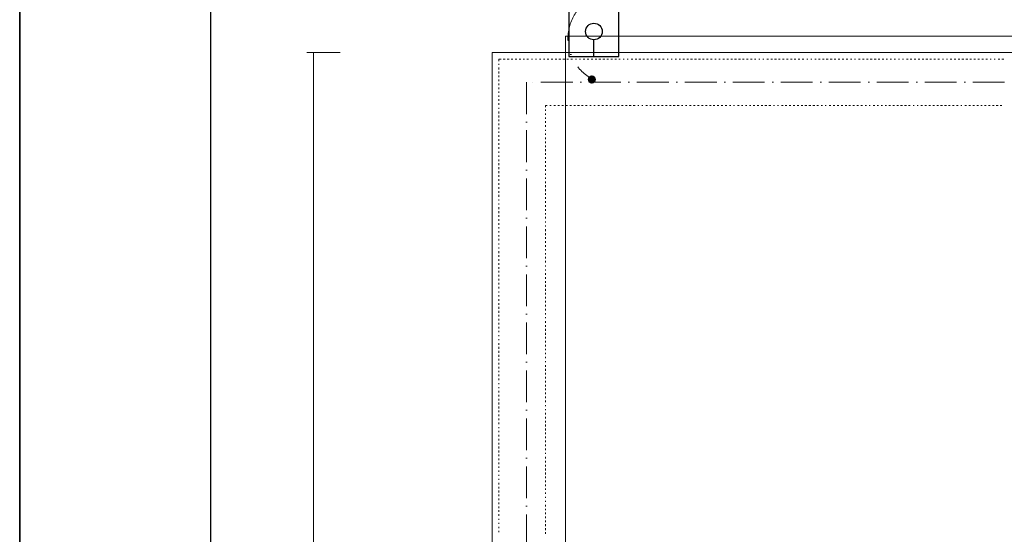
# Model space of a CAD drawing. Header units: centimetres. Extents: x -16053 to 7031, y -7778 to 254.
# Tile 131 of 256: x -9633 to -8892, y -1217 to -831. Entities that reach past the tile are written whole.
import ezdxf
from ezdxf.enums import TextEntityAlignment as Align

# ---------------------------------------------------------------- set-up
doc = ezdxf.new("R2010")
doc.units = ezdxf.units.CM
doc.header["$MEASUREMENT"] = 0
doc.linetypes.add('ACAD_ISO10W100', pattern=[18, 12, -3, 0, -3])
doc.layers.get('0').update_dxf_attribs({"linetype": 'CONTINUOUS'})
for name, color, linetype, lineweight in [('2DE_OBJ_Eb-Ni', 160, 'CONTINUOUS', 30), ('2DE_OBJ_Eb-PV', 170, 'CONTINUOUS', 30), ('ODGROMÓWKA', 3, 'ACAD_ISO10W100', 13)]:
    doc.layers.add(name, color=color, linetype=linetype, lineweight=lineweight)
for name, color, linetype in [('2DE_TXT-EB', 7, 'CONTINUOUS'), ('OPISY ELEKTRYCZNE', 120, 'CONTINUOUS'), ('uziemienie', 1, 'ACAD_ISO10W100')]:
    doc.layers.add(name, color=color, linetype=linetype)
doc.styles.add('CP_ATTR', font='txt')
doc.styles.add('CP_TXTCON', font='arial.ttf', dxfattribs={"width": 0.8})

# ---------------------------------------------------------------- blocks, each defined once
blk = doc.blocks.new('I$CE8CCB8F4')
at = {"layer": 'uziemienie'}
for points in [[(22.1, 0.1), (-22.1, -0.1)], [(19.7, -4), (-19.7, -4.1)], [(17.4, -8), (-17.3, -8.1)], [(15, -12.1), (-15, -12.2)], [(12.2, -17), (-12.1, -17.1)], [(9.8, -21.2), (-9.7, -21.3)], [(7.4, -25.4), (-7.2, -25.5)], [(5, -29.7), (-4.8, -29.7)], [(2.5, -33.9), (-2.3, -33.9)]]:
    blk.add_lwpolyline(points, dxfattribs=at)
blk = doc.blocks.new('I$C08180AA7')
at = {"layer": 'ODGROMÓWKA', "ltscale": 2}
h = blk.add_hatch(color=256, dxfattribs=at)
edge = h.paths.add_edge_path()
edge.add_arc((0.6, 0.6), 4.42, 0, 360)
h = blk.add_hatch(color=256, dxfattribs=at)
edge = h.paths.add_edge_path()
edge.add_arc((-2.8, -88.2), 4.42, 0, 360)
at = {"layer": 'uziemienie', "ltscale": 5}
h = blk.add_hatch(color=256, dxfattribs=at)
edge = h.paths.add_edge_path()
edge.add_ellipse((-3.3, -139.5), major_axis=(-11.5, 9.2), ratio=1, start_angle=225, end_angle=585)
h = blk.add_hatch(color=256, dxfattribs=at)
edge = h.paths.add_edge_path()
edge.add_arc((-2.5, -138.6), 6.18, 0, 360)
at = {"layer": 'ODGROMÓWKA', "ltscale": 2}
for points in [[(-23.2, -131.2), (16.6, -97.1)], [(-3.3, -139.5), (-3.3, -179.3)]]:
    blk.add_lwpolyline(points, dxfattribs=at)
blk.add_circle((-3.3, -114.1), 10.9, dxfattribs=at)
at = {"layer": 'ODGROMÓWKA', "ltscale": 5}
blk.add_arc((-23.1, -43.6), 49.4, 293.6654, 62.0368, dxfattribs=at)
at = {"layer": 'uziemienie', "ltscale": 5}
blk.add_lwpolyline([(-3.3, -88.8), (-3.3, -139.5)], dxfattribs=at)
at = {"layer": 'ODGROMÓWKA', "ltscale": 2}
blk.add_blockref('I$CE8CCB8F4', (-3.3, -179.3), dxfattribs=at)
blk = doc.blocks.new('Pd_elko_bis_n1362ni_ogko28')
for p, q in [((125, 0), (0, 0)), ((625, 0), (500, 0))]:
    blk.add_line(p, q)
for centre in [(187.5, 0), (437.5, 0)]:
    blk.add_circle(centre, 62.5)
at = {"linetype": 'ByBlock', "style": 'CP_ATTR', "flags": 9}
for tag, p in [('OTHER', (200.3, 61.2)), ('WEIGHT', (200.3, 61.3)), ('CHARACTER', (200.3, 61.2)), ('ARTICLE', (200.3, 61.3)), ('PRODUCER', (200.3, 61.2)), ('NAME', (200.3, 61.2)), ('VOLTAGE', (200.4, 61.2)), ('POWER', (200.4, 61.3)), ('PRODUCT-TYPE', (200.4, 61.2)), ('GROUP', (200.4, 61.3)), ('MATERIAL', (200.4, 61.2)), ('ORDER-NO', (200.4, 61.2)), ('NUMBER', (200.4, 61.2))]:
    blk.add_attdef(tag, text='', height=0.01, rotation=90, dxfattribs=at).set_placement(p, align=Align.MIDDLE_LEFT)
for tag, p in [('PART-3', (200.4, 61.2)), ('PART-2', (200.4, 61.2)), ('PART-1', (200.4, 61.2)), ('PART-6', (200.5, 61.2)), ('PART-5', (200.5, 61.2)), ('PART-4', (200.5, 61.2))]:
    blk.add_attdef(tag, text='', height=0.01, dxfattribs=at).set_placement(p, align=Align.MIDDLE_LEFT)
at = {"layer": '2DE_TXT-EB', "linetype": 'ByBlock', "style": 'CP_TXTCON', "width": 0.8, "flags": 12}
blk.add_attdef('MARK1', (87.5, 100), '', height=180, rotation=90, dxfattribs=at)
blk = doc.blocks.new('Pd_elko_bis_nx129_ccj6x9')
for p, q in [((187.5, 0), (-187.5, 0)), ((-187.5, 0), (-187.5, -625)), ((187.5, -625), (187.5, 0)), ((-187.5, -625), (187.5, -625))]:
    blk.add_line(p, q)
at = {"linetype": 'ByBlock', "style": 'CP_ATTR', "flags": 9}
for tag, p in [('OTHER', (-187.5, -624.9)), ('NAME', (-187.5, -624.9)), ('PART-1', (-187.5, -625)), ('MATERIAL', (-187.5, -625)), ('CHARACTER', (-187.5, -625)), ('ORDER-NO', (-187.5, -625)), ('PRODUCT-TYPE', (-187.5, -625)), ('NUMBER', (-187.5, -625)), ('PART-3', (-187.5, -625.1)), ('PART-2', (-187.5, -625.1)), ('ARTICLE', (-187.4, -624.9)), ('PRODUCER', (-187.4, -624.9)), ('PART-4', (-187.4, -625)), ('WEIGHT', (-187.4, -625)), ('VOLTAGE', (-187.4, -625)), ('POWER', (-187.4, -625)), ('GROUP', (-187.4, -625)), ('PART-6', (-187.4, -625.1)), ('PART-5', (-187.4, -625.1))]:
    blk.add_attdef(tag, text='', height=0.01, dxfattribs=at).set_placement(p, align=Align.MIDDLE_LEFT)
blk = doc.blocks.new('G$CF3B8FB40')
at = {"layer": '2DE_OBJ_Eb-Ni'}
blk.add_blockref('Pd_elko_bis_n1362ni_ogko28', (0, 0), dxfattribs=at)
at = {"layer": '2DE_OBJ_Eb-PV', "rotation": 270}
blk.add_blockref('Pd_elko_bis_nx129_ccj6x9', (625, 0), dxfattribs=at)

msp = doc.modelspace()

# ---------------------------------------------------------------- linework, layer by layer
at = {"color": 8, "linetype": 'Continuous', "lineweight": 15, "true_color": 0x767676}
msp.add_lwpolyline([(-4358.034, -5119.808), (-4346.29, -5119.808), (-4346.29, -325.557), (-4346.29, -313.152), (-6136.402, -313.152), (-6148.641, -313.152), (-6148.641, -855.164), (-6148.641, -842.925), (-9222.248, -842.925), (-9222.248, -855.164)], dxfattribs=at)
at = {"color": 252, "linetype": 'Continuous', "lineweight": 9, "true_color": 0x989898}
for points in [[(-4358.034, -325.557), (-4363.161, -325.557), (-6131.771, -325.557), (-6136.402, -325.557), (-6136.402, -855.164), (-9272.364, -855.164), (-9277.326, -855.164), (-9277.326, -2080.604), (-9277.326, -2085.236), (-6086.948, -2085.236), (-6081.82, -2085.236), (-6081.82, -1575.807)], [(-9277.326, -2085.236), (-9277.326, -855.164), (-9277.326, -855.164)], [(-9222.248, -2085.236), (-9222.248, -855.164), (-9277.326, -855.164)]]:
    msp.add_lwpolyline(points, dxfattribs=at)
at = {"color": 7, "linetype": 'Continuous', "lineweight": 9}
for points in [[(-9391.616, -855.164), (-9416.757, -855.164), (-9416.757, -855.164)], [(-9411.63, -855.164), (-9411.63, -2085.236), (-9411.63, -2085.236)]]:
    msp.add_lwpolyline(points, dxfattribs=at)
at = {"color": 254, "linetype": 'Continuous', "lineweight": 5, "true_color": 0xfdc4fd}
for points in [[(-9272.364, -861.615), (-9272.364, -860.292), (-9270.544, -860.292)], [(-9272.364, -864.427), (-9272.364, -863.6), (-9272.364, -863.6)], [(-9272.364, -867.9), (-9272.364, -866.577), (-9272.364, -866.577)], [(-9268.89, -860.292), (-9267.567, -860.292), (-9267.567, -860.292)], [(-9265.913, -860.292), (-9264.59, -860.292), (-9264.59, -860.292)], [(-9262.936, -860.292), (-9261.778, -860.292), (-9261.778, -860.292)], [(-9259.959, -860.292), (-9258.801, -860.292), (-9258.801, -860.292)], [(-9256.982, -860.292), (-9255.824, -860.292), (-9255.824, -860.292)], [(-9254.005, -860.292), (-9252.847, -860.292), (-9252.847, -860.292)], [(-9251.193, -860.292), (-9249.87, -860.292), (-9249.87, -860.292)], [(-9247.719, -860.292), (-9246.892, -860.292), (-9246.892, -860.292)], [(-9244.742, -860.292), (-9243.915, -860.292), (-9243.915, -860.292)], [(-9241.765, -860.292), (-9240.607, -860.292), (-9240.607, -860.292)], [(-9238.788, -860.292), (-9237.63, -860.292), (-9237.63, -860.292)], [(-9235.811, -860.292), (-9234.653, -860.292), (-9234.653, -860.292)], [(-9232.834, -860.292), (-9231.676, -860.292), (-9231.676, -860.292)], [(-9230.022, -860.292), (-9228.699, -860.292), (-9228.699, -860.292)], [(-9227.045, -860.292), (-9225.721, -860.292), (-9225.721, -860.292)], [(-9224.067, -860.292), (-9222.744, -860.292), (-9222.744, -860.292)], [(-9221.09, -860.292), (-9219.767, -860.292), (-9219.767, -860.292)], [(-9218.113, -860.292), (-9216.79, -860.292), (-9216.79, -860.292)], [(-9214.64, -860.292), (-9213.813, -860.292), (-9213.813, -860.292)], [(-9211.662, -860.292), (-9210.835, -860.292), (-9210.835, -860.292)], [(-9208.851, -860.292), (-9207.528, -860.292), (-9207.528, -860.292)], [(-9205.874, -860.292), (-9204.55, -860.292), (-9204.55, -860.292)], [(-9202.896, -860.292), (-9201.573, -860.292), (-9201.573, -860.292)], [(-9199.919, -860.292), (-9198.596, -860.292), (-9198.596, -860.292)], [(-9196.942, -860.292), (-9195.619, -860.292), (-9195.619, -860.292)], [(-9193.965, -860.292), (-9192.642, -860.292), (-9192.642, -860.292)], [(-9190.988, -860.292), (-9189.664, -860.292), (-9189.664, -860.292)], [(-9188.01, -860.292), (-9186.687, -860.292), (-9186.687, -860.292)], [(-9185.033, -860.292), (-9183.875, -860.292), (-9183.875, -860.292)], [(-9182.056, -860.292), (-9180.898, -860.292), (-9180.898, -860.292)], [(-9178.748, -860.292), (-9177.921, -860.292), (-9177.921, -860.292)], [(-9175.771, -860.292), (-9174.944, -860.292), (-9174.944, -860.292)], [(-9172.794, -860.292), (-9171.471, -860.292), (-9171.471, -860.292)], [(-9169.817, -860.292), (-9168.493, -860.292), (-9168.493, -860.292)], [(-9166.839, -860.292), (-9165.516, -860.292), (-9165.516, -860.292)], [(-9163.862, -860.292), (-9162.704, -860.292), (-9162.704, -860.292)], [(-9160.885, -860.292), (-9159.727, -860.292), (-9159.727, -860.292)], [(-9157.908, -860.292), (-9156.75, -860.292), (-9156.75, -860.292)], [(-9154.931, -860.292), (-9153.773, -860.292), (-9153.773, -860.292)], [(-9152.119, -860.292), (-9150.796, -860.292), (-9150.796, -860.292)], [(-9149.142, -860.292), (-9147.819, -860.292), (-9147.819, -860.292)], [(-9145.668, -860.292), (-9144.841, -860.292), (-9144.841, -860.292)], [(-9142.691, -860.292), (-9141.864, -860.292), (-9141.864, -860.292)], [(-9139.714, -860.292), (-9138.556, -860.292), (-9138.556, -860.292)], [(-9136.737, -860.292), (-9135.579, -860.292), (-9135.579, -860.292)], [(-9133.76, -860.292), (-9132.602, -860.292), (-9132.602, -860.292)], [(-9130.948, -860.292), (-9129.625, -860.292), (-9129.625, -860.292)], [(-9127.971, -860.292), (-9126.647, -860.292), (-9126.647, -860.292)], [(-9124.993, -860.292), (-9123.67, -860.292), (-9123.67, -860.292)], [(-9122.016, -860.292), (-9120.693, -860.292), (-9120.693, -860.292)], [(-9119.039, -860.292), (-9117.716, -860.292), (-9117.716, -860.292)], [(-9116.062, -860.292), (-9114.739, -860.292), (-9114.739, -860.292)], [(-9113.085, -860.292), (-9111.762, -860.292), (-9111.762, -860.292)], [(-9109.777, -860.292), (-9108.784, -860.292), (-9108.784, -860.292)], [(-9106.8, -860.292), (-9105.807, -860.292), (-9105.807, -860.292)], [(-9103.822, -860.292), (-9102.499, -860.292), (-9102.499, -860.292)], [(-9100.845, -860.292), (-9099.522, -860.292), (-9099.522, -860.292)], [(-9097.868, -860.292), (-9096.545, -860.292), (-9096.545, -860.292)], [(-9094.891, -860.292), (-9093.568, -860.292), (-9093.568, -860.292)], [(-9091.914, -860.292), (-9090.591, -860.292), (-9090.591, -860.292)], [(-9088.937, -860.292), (-9087.613, -860.292), (-9087.613, -860.292)], [(-9085.959, -860.292), (-9084.636, -860.292), (-9084.636, -860.292)], [(-9082.982, -860.292), (-9081.824, -860.292), (-9081.824, -860.292)], [(-9080.005, -860.292), (-9078.847, -860.292), (-9078.847, -860.292)], [(-9076.697, -860.292), (-9075.87, -860.292), (-9075.87, -860.292)], [(-9073.72, -860.292), (-9072.893, -860.292), (-9072.893, -860.292)], [(-9070.743, -860.292), (-9069.419, -860.292), (-9069.419, -860.292)], [(-9067.765, -860.292), (-9066.442, -860.292), (-9066.442, -860.292)], [(-9064.788, -860.292), (-9063.465, -860.292), (-9063.465, -860.292)], [(-9061.811, -860.292), (-9060.653, -860.292), (-9060.653, -860.292)], [(-9058.834, -860.292), (-9057.676, -860.292), (-9057.676, -860.292)], [(-9055.857, -860.292), (-9054.699, -860.292), (-9054.699, -860.292)], [(-9052.88, -860.292), (-9051.722, -860.292), (-9051.722, -860.292)], [(-9050.068, -860.292), (-9048.745, -860.292), (-9048.745, -860.292)], [(-9047.091, -860.292), (-9045.767, -860.292), (-9045.767, -860.292)], [(-9044.113, -860.292), (-9042.79, -860.292), (-9042.79, -860.292)], [(-9040.64, -860.292), (-9039.813, -860.292), (-9039.813, -860.292)], [(-9037.663, -860.292), (-9036.836, -860.292), (-9036.836, -860.292)], [(-9034.686, -860.292), (-9033.528, -860.292), (-9033.528, -860.292)], [(-9031.709, -860.292), (-9030.551, -860.292), (-9030.551, -860.292)], [(-9028.897, -860.292), (-9027.574, -860.292), (-9027.574, -860.292)], [(-9025.92, -860.292), (-9024.596, -860.292), (-9024.596, -860.292)], [(-9022.942, -860.292), (-9021.619, -860.292), (-9021.619, -860.292)], [(-9019.965, -860.292), (-9018.642, -860.292), (-9018.642, -860.292)], [(-9016.988, -860.292), (-9015.665, -860.292), (-9015.665, -860.292)], [(-9014.011, -860.292), (-9012.688, -860.292), (-9012.688, -860.292)], [(-9011.034, -860.292), (-9009.71, -860.292), (-9009.71, -860.292)], [(-9007.726, -860.292), (-9006.733, -860.292), (-9006.733, -860.292)], [(-9004.749, -860.292), (-9003.922, -860.292), (-9003.922, -860.292)], [(-9001.771, -860.292), (-9000.448, -860.292), (-9000.448, -860.292)], [(-8998.794, -860.292), (-8997.471, -860.292), (-8997.471, -860.292)], [(-8995.817, -860.292), (-8994.494, -860.292), (-8994.494, -860.292)], [(-8992.84, -860.292), (-8991.517, -860.292), (-8991.517, -860.292)], [(-8989.863, -860.292), (-8988.539, -860.292), (-8988.539, -860.292)], [(-8986.885, -860.292), (-8985.562, -860.292), (-8985.562, -860.292)], [(-8983.908, -860.292), (-8982.75, -860.292), (-8982.75, -860.292)], [(-8980.931, -860.292), (-8979.773, -860.292), (-8979.773, -860.292)], [(-8977.954, -860.292), (-8976.796, -860.292), (-8976.796, -860.292)], [(-8974.977, -860.292), (-8973.819, -860.292), (-8973.819, -860.292)], [(-8971.669, -860.292), (-8970.842, -860.292), (-8970.842, -860.292)], [(-8968.692, -860.292), (-8967.865, -860.292), (-8967.865, -860.292)], [(-8965.714, -860.292), (-8964.391, -860.292), (-8964.391, -860.292)], [(-8962.737, -860.292), (-8961.579, -860.292), (-8961.579, -860.292)], [(-8959.76, -860.292), (-8958.602, -860.292), (-8958.602, -860.292)], [(-8956.783, -860.292), (-8955.625, -860.292), (-8955.625, -860.292)], [(-8953.806, -860.292), (-8952.648, -860.292), (-8952.648, -860.292)], [(-8950.994, -860.292), (-8949.671, -860.292), (-8949.671, -860.292)], [(-8948.017, -860.292), (-8946.694, -860.292), (-8946.694, -860.292)], [(-8945.04, -860.292), (-8943.716, -860.292), (-8943.716, -860.292)], [(-8942.062, -860.292), (-8940.739, -860.292), (-8940.739, -860.292)], [(-8938.589, -860.292), (-8937.762, -860.292), (-8937.762, -860.292)], [(-8935.612, -860.292), (-8934.785, -860.292), (-8934.785, -860.292)], [(-8932.635, -860.292), (-8931.477, -860.292), (-8931.477, -860.292)], [(-8929.823, -860.292), (-8928.5, -860.292), (-8928.5, -860.292)], [(-8926.846, -860.292), (-8925.522, -860.292), (-8925.522, -860.292)], [(-8923.868, -860.292), (-8922.545, -860.292), (-8922.545, -860.292)], [(-8920.891, -860.292), (-8919.568, -860.292), (-8919.568, -860.292)], [(-8917.914, -860.292), (-8916.591, -860.292), (-8916.591, -860.292)], [(-8914.937, -860.292), (-8913.614, -860.292), (-8913.614, -860.292)], [(-8911.96, -860.292), (-8910.637, -860.292), (-8910.637, -860.292)], [(-8908.983, -860.292), (-8907.659, -860.292), (-8907.659, -860.292)], [(-8906.005, -860.292), (-8904.682, -860.292), (-8904.682, -860.292)], [(-8902.697, -860.292), (-8901.87, -860.292), (-8901.87, -860.292)], [(-8899.72, -860.292), (-8898.893, -860.292), (-8898.893, -860.292)], [(-8896.743, -860.292), (-8895.42, -860.292), (-8895.42, -860.292)], [(-8893.766, -860.292), (-8892.443, -860.292), (-8892.443, -860.292)], [(-9272.364, -870.877), (-9272.364, -869.554), (-9272.364, -869.554)], [(-9272.364, -873.855), (-9272.364, -872.531), (-9272.364, -872.531)], [(-9272.364, -876.832), (-9272.364, -875.509), (-9272.364, -875.509)], [(-9272.364, -879.809), (-9272.364, -878.486), (-9272.364, -878.486)], [(-9272.364, -882.786), (-9272.364, -881.463), (-9272.364, -881.463)], [(-9272.364, -885.598), (-9272.364, -884.44), (-9272.364, -884.44)], [(-9272.364, -888.575), (-9272.364, -887.417), (-9272.364, -887.417)], [(-9272.364, -891.552), (-9272.364, -890.394), (-9272.364, -890.394)], [(-9272.364, -894.529), (-9272.364, -893.372), (-9272.364, -893.372)], [(-9237.134, -896.183), (-9237.134, -895.026), (-9237.134, -895.026)], [(-9237.134, -895.026), (-9235.811, -895.026), (-9235.811, -895.026)], [(-9233.826, -895.026), (-9232.834, -895.026), (-9232.834, -895.026)], [(-9230.849, -895.026), (-9229.526, -895.026), (-9229.526, -895.026)], [(-9227.872, -895.026), (-9226.548, -895.026), (-9226.548, -895.026)], [(-9224.894, -895.026), (-9223.571, -895.026), (-9223.571, -895.026)], [(-9221.917, -895.026), (-9220.594, -895.026), (-9220.594, -895.026)], [(-9218.94, -895.026), (-9217.617, -895.026), (-9217.617, -895.026)], [(-9215.963, -895.026), (-9214.64, -895.026), (-9214.64, -895.026)], [(-9212.986, -895.026), (-9211.662, -895.026), (-9211.662, -895.026)], [(-9210.008, -895.026), (-9208.851, -895.026), (-9208.851, -895.026)], [(-9207.031, -895.026), (-9205.874, -895.026), (-9205.874, -895.026)], [(-9203.723, -895.026), (-9202.896, -895.026), (-9202.896, -895.026)], [(-9200.746, -895.026), (-9199.919, -895.026), (-9199.919, -895.026)], [(-9197.769, -895.026), (-9196.446, -895.026), (-9196.446, -895.026)], [(-9194.792, -895.026), (-9193.469, -895.026), (-9193.469, -895.026)], [(-9191.815, -895.026), (-9190.491, -895.026), (-9190.491, -895.026)], [(-9188.837, -895.026), (-9187.68, -895.026), (-9187.68, -895.026)], [(-9185.86, -895.026), (-9184.702, -895.026), (-9184.702, -895.026)], [(-9182.883, -895.026), (-9181.725, -895.026), (-9181.725, -895.026)], [(-9179.906, -895.026), (-9178.748, -895.026), (-9178.748, -895.026)], [(-9177.094, -895.026), (-9175.771, -895.026), (-9175.771, -895.026)], [(-9174.117, -895.026), (-9172.794, -895.026), (-9172.794, -895.026)], [(-9171.14, -895.026), (-9169.817, -895.026), (-9169.817, -895.026)], [(-9167.666, -895.026), (-9166.839, -895.026), (-9166.839, -895.026)], [(-9164.689, -895.026), (-9163.862, -895.026), (-9163.862, -895.026)], [(-9161.712, -895.026), (-9160.554, -895.026), (-9160.554, -895.026)], [(-9158.735, -895.026), (-9157.577, -895.026), (-9157.577, -895.026)], [(-9155.923, -895.026), (-9154.6, -895.026), (-9154.6, -895.026)], [(-9152.946, -895.026), (-9151.623, -895.026), (-9151.623, -895.026)], [(-9149.969, -895.026), (-9148.646, -895.026), (-9148.646, -895.026)], [(-9146.992, -895.026), (-9145.668, -895.026), (-9145.668, -895.026)], [(-9144.014, -895.026), (-9142.691, -895.026), (-9142.691, -895.026)], [(-9141.037, -895.026), (-9139.714, -895.026), (-9139.714, -895.026)], [(-9138.06, -895.026), (-9136.737, -895.026), (-9136.737, -895.026)], [(-9134.752, -895.026), (-9133.76, -895.026), (-9133.76, -895.026)], [(-9131.775, -895.026), (-9130.948, -895.026), (-9130.948, -895.026)], [(-9128.798, -895.026), (-9127.474, -895.026), (-9127.474, -895.026)], [(-9125.82, -895.026), (-9124.497, -895.026), (-9124.497, -895.026)], [(-9122.843, -895.026), (-9121.52, -895.026), (-9121.52, -895.026)], [(-9119.866, -895.026), (-9118.543, -895.026), (-9118.543, -895.026)], [(-9116.889, -895.026), (-9115.566, -895.026), (-9115.566, -895.026)], [(-9113.912, -895.026), (-9112.589, -895.026), (-9112.589, -895.026)], [(-9110.935, -895.026), (-9109.777, -895.026), (-9109.777, -895.026)], [(-9107.957, -895.026), (-9106.8, -895.026), (-9106.8, -895.026)], [(-9104.98, -895.026), (-9103.822, -895.026), (-9103.822, -895.026)], [(-9102.003, -895.026), (-9100.845, -895.026), (-9100.845, -895.026)], [(-9098.695, -895.026), (-9097.868, -895.026), (-9097.868, -895.026)], [(-9095.718, -895.026), (-9094.891, -895.026), (-9094.891, -895.026)], [(-9092.741, -895.026), (-9091.418, -895.026), (-9091.418, -895.026)], [(-9089.764, -895.026), (-9088.606, -895.026), (-9088.606, -895.026)], [(-9086.786, -895.026), (-9085.629, -895.026), (-9085.629, -895.026)], [(-9083.809, -895.026), (-9082.651, -895.026), (-9082.651, -895.026)], [(-9080.832, -895.026), (-9079.674, -895.026), (-9079.674, -895.026)], [(-9078.02, -895.026), (-9076.697, -895.026), (-9076.697, -895.026)], [(-9075.043, -895.026), (-9073.72, -895.026), (-9073.72, -895.026)], [(-9072.066, -895.026), (-9070.743, -895.026), (-9070.743, -895.026)], [(-9069.089, -895.026), (-9067.765, -895.026), (-9067.765, -895.026)], [(-9065.615, -895.026), (-9064.788, -895.026), (-9064.788, -895.026)], [(-9062.638, -895.026), (-9061.811, -895.026), (-9061.811, -895.026)], [(-9059.661, -895.026), (-9058.503, -895.026), (-9058.503, -895.026)], [(-9056.849, -895.026), (-9055.526, -895.026), (-9055.526, -895.026)], [(-9053.872, -895.026), (-9052.549, -895.026), (-9052.549, -895.026)], [(-9050.895, -895.026), (-9049.572, -895.026), (-9049.572, -895.026)], [(-9047.918, -895.026), (-9046.594, -895.026), (-9046.594, -895.026)], [(-9044.94, -895.026), (-9043.617, -895.026), (-9043.617, -895.026)], [(-9041.963, -895.026), (-9040.64, -895.026), (-9040.64, -895.026)], [(-9038.986, -895.026), (-9037.663, -895.026), (-9037.663, -895.026)], [(-9036.009, -895.026), (-9034.686, -895.026), (-9034.686, -895.026)], [(-9033.032, -895.026), (-9031.709, -895.026), (-9031.709, -895.026)], [(-9029.724, -895.026), (-9028.897, -895.026), (-9028.897, -895.026)], [(-9026.747, -895.026), (-9025.92, -895.026), (-9025.92, -895.026)], [(-9023.769, -895.026), (-9022.446, -895.026), (-9022.446, -895.026)], [(-9020.792, -895.026), (-9019.469, -895.026), (-9019.469, -895.026)], [(-9017.815, -895.026), (-9016.492, -895.026), (-9016.492, -895.026)], [(-9014.838, -895.026), (-9013.515, -895.026), (-9013.515, -895.026)], [(-9011.861, -895.026), (-9010.537, -895.026), (-9010.537, -895.026)], [(-9008.884, -895.026), (-9007.726, -895.026), (-9007.726, -895.026)], [(-9005.906, -895.026), (-9004.749, -895.026), (-9004.749, -895.026)], [(-9002.929, -895.026), (-9001.771, -895.026), (-9001.771, -895.026)], [(-8999.952, -895.026), (-8998.794, -895.026), (-8998.794, -895.026)], [(-8996.644, -895.026), (-8995.817, -895.026), (-8995.817, -895.026)], [(-8993.667, -895.026), (-8992.84, -895.026), (-8992.84, -895.026)], [(-8990.69, -895.026), (-8989.366, -895.026), (-8989.366, -895.026)], [(-8987.712, -895.026), (-8986.555, -895.026), (-8986.555, -895.026)], [(-8984.735, -895.026), (-8983.577, -895.026), (-8983.577, -895.026)], [(-8981.758, -895.026), (-8980.6, -895.026), (-8980.6, -895.026)], [(-8978.781, -895.026), (-8977.623, -895.026), (-8977.623, -895.026)], [(-8975.969, -895.026), (-8974.646, -895.026), (-8974.646, -895.026)], [(-8972.992, -895.026), (-8971.669, -895.026), (-8971.669, -895.026)], [(-8970.015, -895.026), (-8968.692, -895.026), (-8968.692, -895.026)], [(-8967.038, -895.026), (-8965.714, -895.026), (-8965.714, -895.026)], [(-8964.06, -895.026), (-8962.737, -895.026), (-8962.737, -895.026)], [(-8960.587, -895.026), (-8959.76, -895.026), (-8959.76, -895.026)], [(-8957.61, -895.026), (-8956.783, -895.026), (-8956.783, -895.026)], [(-8954.798, -895.026), (-8953.475, -895.026), (-8953.475, -895.026)], [(-8951.821, -895.026), (-8950.498, -895.026), (-8950.498, -895.026)], [(-8948.844, -895.026), (-8947.521, -895.026), (-8947.521, -895.026)], [(-8945.867, -895.026), (-8944.543, -895.026), (-8944.543, -895.026)], [(-8942.889, -895.026), (-8941.566, -895.026), (-8941.566, -895.026)], [(-8939.912, -895.026), (-8938.589, -895.026), (-8938.589, -895.026)], [(-8936.935, -895.026), (-8935.612, -895.026), (-8935.612, -895.026)], [(-8933.958, -895.026), (-8932.635, -895.026), (-8932.635, -895.026)], [(-8930.981, -895.026), (-8929.823, -895.026), (-8929.823, -895.026)], [(-8928.003, -895.026), (-8926.846, -895.026), (-8926.846, -895.026)], [(-8924.695, -895.026), (-8923.868, -895.026), (-8923.868, -895.026)], [(-8921.718, -895.026), (-8920.395, -895.026), (-8920.395, -895.026)], [(-8918.741, -895.026), (-8917.418, -895.026), (-8917.418, -895.026)], [(-8915.764, -895.026), (-8914.441, -895.026), (-8914.441, -895.026)], [(-8912.787, -895.026), (-8911.464, -895.026), (-8911.464, -895.026)], [(-8909.81, -895.026), (-8908.652, -895.026), (-8908.652, -895.026)], [(-8906.832, -895.026), (-8905.675, -895.026), (-8905.675, -895.026)], [(-8903.855, -895.026), (-8902.697, -895.026), (-8902.697, -895.026)], [(-8900.878, -895.026), (-8899.72, -895.026), (-8899.72, -895.026)], [(-8898.066, -895.026), (-8896.743, -895.026), (-8896.743, -895.026)], [(-8895.089, -895.026), (-8893.766, -895.026), (-8893.766, -895.026)], [(-9272.364, -897.507), (-9272.364, -896.68), (-9272.364, -896.68)], [(-9272.364, -900.98), (-9272.364, -899.657), (-9272.364, -899.657)], [(-9272.364, -903.957), (-9272.364, -902.634), (-9272.364, -902.634)], [(-9237.134, -899.161), (-9237.134, -898.003), (-9237.134, -898.003)], [(-9237.134, -902.138), (-9237.134, -900.98), (-9237.134, -900.98)], [(-9272.364, -906.769), (-9272.364, -905.611), (-9272.364, -905.611)], [(-9272.364, -909.746), (-9272.364, -908.588), (-9272.364, -908.588)], [(-9237.134, -905.115), (-9237.134, -903.957), (-9237.134, -903.957)], [(-9237.134, -908.092), (-9237.134, -906.769), (-9237.134, -906.769)], [(-9237.134, -911.069), (-9237.134, -909.746), (-9237.134, -909.746)], [(-9272.364, -912.723), (-9272.364, -911.565), (-9272.364, -911.565)], [(-9272.364, -915.7), (-9272.364, -914.543), (-9272.364, -914.543)], [(-9272.364, -918.678), (-9272.364, -917.354), (-9272.364, -917.354)], [(-9237.134, -914.046), (-9237.134, -913.219), (-9237.134, -913.219)], [(-9237.134, -917.024), (-9237.134, -916.197), (-9237.134, -916.197)], [(-9272.364, -921.655), (-9272.364, -920.332), (-9272.364, -920.332)], [(-9272.364, -924.632), (-9272.364, -923.309), (-9272.364, -923.309)], [(-9237.134, -920.332), (-9237.134, -919.174), (-9237.134, -919.174)], [(-9237.134, -923.309), (-9237.134, -922.151), (-9237.134, -922.151)], [(-9237.134, -926.286), (-9237.134, -925.128), (-9237.134, -925.128)], [(-9272.364, -927.609), (-9272.364, -926.286), (-9272.364, -926.286)], [(-9272.364, -930.586), (-9272.364, -929.759), (-9272.364, -929.759)], [(-9272.364, -933.564), (-9272.364, -932.737), (-9272.364, -932.737)], [(-9237.134, -929.263), (-9237.134, -927.94), (-9237.134, -927.94)], [(-9237.134, -932.24), (-9237.134, -930.917), (-9237.134, -930.917)], [(-9272.364, -936.871), (-9272.364, -935.714), (-9272.364, -935.714)], [(-9272.364, -939.849), (-9272.364, -938.525), (-9272.364, -938.525)], [(-9237.134, -935.217), (-9237.134, -933.894), (-9237.134, -933.894)], [(-9237.134, -938.195), (-9237.134, -936.871), (-9237.134, -936.871)], [(-9237.134, -941.172), (-9237.134, -939.849), (-9237.134, -939.849)], [(-9272.364, -942.826), (-9272.364, -941.503), (-9272.364, -941.503)], [(-9272.364, -945.803), (-9272.364, -944.48), (-9272.364, -944.48)], [(-9272.364, -948.78), (-9272.364, -947.457), (-9272.364, -947.457)], [(-9237.134, -944.149), (-9237.134, -942.826), (-9237.134, -942.826)], [(-9237.134, -947.126), (-9237.134, -946.299), (-9237.134, -946.299)], [(-9272.364, -951.757), (-9272.364, -950.434), (-9272.364, -950.434)], [(-9272.364, -954.735), (-9272.364, -953.411), (-9272.364, -953.411)], [(-9237.134, -950.103), (-9237.134, -949.111), (-9237.134, -949.111)], [(-9237.134, -953.411), (-9237.134, -952.088), (-9237.134, -952.088)], [(-9237.134, -956.389), (-9237.134, -955.065), (-9237.134, -955.065)], [(-9272.364, -957.712), (-9272.364, -956.389), (-9272.364, -956.389)], [(-9272.364, -960.689), (-9272.364, -959.366), (-9272.364, -959.366)], [(-9272.364, -963.666), (-9272.364, -962.343), (-9272.364, -962.343)], [(-9237.134, -959.366), (-9237.134, -958.043), (-9237.134, -958.043)], [(-9237.134, -962.343), (-9237.134, -961.02), (-9237.134, -961.02)], [(-9272.364, -966.478), (-9272.364, -965.651), (-9272.364, -965.651)], [(-9272.364, -969.455), (-9272.364, -968.628), (-9272.364, -968.628)], [(-9237.134, -965.32), (-9237.134, -963.997), (-9237.134, -963.997)], [(-9237.134, -968.297), (-9237.134, -966.974), (-9237.134, -966.974)], [(-9237.134, -971.274), (-9237.134, -969.951), (-9237.134, -969.951)], [(-9272.364, -972.928), (-9272.364, -971.605), (-9272.364, -971.605)], [(-9272.364, -975.906), (-9272.364, -974.582), (-9272.364, -974.582)], [(-9272.364, -978.883), (-9272.364, -977.56), (-9272.364, -977.56)], [(-9237.134, -974.252), (-9237.134, -972.928), (-9237.134, -972.928)], [(-9237.134, -977.063), (-9237.134, -975.906), (-9237.134, -975.906)], [(-9272.364, -981.86), (-9272.364, -980.537), (-9272.364, -980.537)], [(-9272.364, -984.837), (-9272.364, -983.514), (-9272.364, -983.514)], [(-9237.134, -980.041), (-9237.134, -978.883), (-9237.134, -978.883)], [(-9237.134, -983.018), (-9237.134, -982.191), (-9237.134, -982.191)], [(-9272.364, -987.649), (-9272.364, -986.491), (-9272.364, -986.491)], [(-9272.364, -990.626), (-9272.364, -989.468), (-9272.364, -989.468)], [(-9272.364, -993.603), (-9272.364, -992.445), (-9272.364, -992.445)], [(-9237.134, -985.995), (-9237.134, -985.168), (-9237.134, -985.168)], [(-9237.134, -989.468), (-9237.134, -988.145), (-9237.134, -988.145)], [(-9237.134, -992.445), (-9237.134, -991.122), (-9237.134, -991.122)], [(-9272.364, -996.58), (-9272.364, -995.423), (-9272.364, -995.423)], [(-9272.364, -999.558), (-9272.364, -998.731), (-9272.364, -998.731)], [(-9237.134, -995.423), (-9237.134, -994.099), (-9237.134, -994.099)], [(-9237.134, -998.234), (-9237.134, -997.077), (-9237.134, -997.077)], [(-9272.364, -1002.535), (-9272.364, -1001.708), (-9272.364, -1001.708)], [(-9272.364, -1006.008), (-9272.364, -1004.685), (-9272.364, -1004.685)], [(-9237.134, -1001.212), (-9237.134, -1000.054), (-9237.134, -1000.054)], [(-9237.134, -1004.189), (-9237.134, -1003.031), (-9237.134, -1003.031)], [(-9237.134, -1007.166), (-9237.134, -1006.008), (-9237.134, -1006.008)], [(-9272.364, -1008.82), (-9272.364, -1007.662), (-9272.364, -1007.662)], [(-9272.364, -1011.797), (-9272.364, -1010.639), (-9272.364, -1010.639)], [(-9272.364, -1014.774), (-9272.364, -1013.617), (-9272.364, -1013.617)], [(-9237.134, -1010.143), (-9237.134, -1008.82), (-9237.134, -1008.82)], [(-9237.134, -1013.12), (-9237.134, -1011.797), (-9237.134, -1011.797)], [(-9272.364, -1017.752), (-9272.364, -1016.594), (-9272.364, -1016.594)], [(-9272.364, -1020.729), (-9272.364, -1019.406), (-9272.364, -1019.406)], [(-9237.134, -1016.098), (-9237.134, -1015.271), (-9237.134, -1015.271)], [(-9237.134, -1019.075), (-9237.134, -1018.248), (-9237.134, -1018.248)], [(-9237.134, -1022.383), (-9237.134, -1021.225), (-9237.134, -1021.225)], [(-9272.364, -1023.706), (-9272.364, -1022.383), (-9272.364, -1022.383)], [(-9272.364, -1026.683), (-9272.364, -1025.36), (-9272.364, -1025.36)], [(-9272.364, -1029.66), (-9272.364, -1028.337), (-9272.364, -1028.337)], [(-9237.134, -1025.36), (-9237.134, -1024.202), (-9237.134, -1024.202)], [(-9237.134, -1028.337), (-9237.134, -1027.179), (-9237.134, -1027.179)], [(-9272.364, -1032.637), (-9272.364, -1031.314), (-9272.364, -1031.314)], [(-9272.364, -1035.615), (-9272.364, -1034.788), (-9272.364, -1034.788)], [(-9237.134, -1031.314), (-9237.134, -1029.991), (-9237.134, -1029.991)], [(-9237.134, -1034.291), (-9237.134, -1032.968), (-9237.134, -1032.968)], [(-9237.134, -1037.269), (-9237.134, -1035.945), (-9237.134, -1035.945)], [(-9272.364, -1038.592), (-9272.364, -1037.765), (-9272.364, -1037.765)], [(-9272.364, -1041.9), (-9272.364, -1040.577), (-9272.364, -1040.577)], [(-9272.364, -1044.877), (-9272.364, -1043.554), (-9272.364, -1043.554)], [(-9237.134, -1040.246), (-9237.134, -1038.923), (-9237.134, -1038.923)], [(-9237.134, -1043.223), (-9237.134, -1041.9), (-9237.134, -1041.9)], [(-9272.364, -1047.854), (-9272.364, -1046.531), (-9272.364, -1046.531)], [(-9272.364, -1050.831), (-9272.364, -1049.508), (-9272.364, -1049.508)], [(-9237.134, -1046.2), (-9237.134, -1044.877), (-9237.134, -1044.877)], [(-9237.134, -1049.177), (-9237.134, -1047.854), (-9237.134, -1047.854)], [(-9237.134, -1052.154), (-9237.134, -1051.162), (-9237.134, -1051.162)], [(-9272.364, -1053.808), (-9272.364, -1052.485), (-9272.364, -1052.485)], [(-9272.364, -1056.786), (-9272.364, -1055.462), (-9272.364, -1055.462)], [(-9272.364, -1059.763), (-9272.364, -1058.44), (-9272.364, -1058.44)], [(-9237.134, -1054.966), (-9237.134, -1054.139), (-9237.134, -1054.139)], [(-9237.134, -1058.44), (-9237.134, -1057.116), (-9237.134, -1057.116)], [(-9272.364, -1062.74), (-9272.364, -1061.417), (-9272.364, -1061.417)], [(-9272.364, -1065.552), (-9272.364, -1064.394), (-9272.364, -1064.394)], [(-9237.134, -1061.417), (-9237.134, -1060.094), (-9237.134, -1060.094)], [(-9237.134, -1064.394), (-9237.134, -1063.071), (-9237.134, -1063.071)], [(-9237.134, -1067.371), (-9237.134, -1066.048), (-9237.134, -1066.048)], [(-9272.364, -1068.529), (-9272.364, -1067.702), (-9272.364, -1067.702)], [(-9272.364, -1071.506), (-9272.364, -1070.679), (-9272.364, -1070.679)], [(-9272.364, -1074.98), (-9272.364, -1073.656), (-9272.364, -1073.656)], [(-9237.134, -1070.348), (-9237.134, -1069.025), (-9237.134, -1069.025)], [(-9237.134, -1073.326), (-9237.134, -1072.002), (-9237.134, -1072.002)], [(-9272.364, -1077.957), (-9272.364, -1076.634), (-9272.364, -1076.634)], [(-9272.364, -1080.934), (-9272.364, -1079.611), (-9272.364, -1079.611)], [(-9237.134, -1076.137), (-9237.134, -1074.98), (-9237.134, -1074.98)], [(-9237.134, -1079.114), (-9237.134, -1077.957), (-9237.134, -1077.957)], [(-9237.134, -1082.092), (-9237.134, -1080.934), (-9237.134, -1080.934)], [(-9272.364, -1083.911), (-9272.364, -1082.588), (-9272.364, -1082.588)], [(-9272.364, -1086.723), (-9272.364, -1085.565), (-9272.364, -1085.565)], [(-9272.364, -1089.7), (-9272.364, -1088.542), (-9272.364, -1088.542)], [(-9237.134, -1085.069), (-9237.134, -1083.911), (-9237.134, -1083.911)], [(-9237.134, -1088.046), (-9237.134, -1087.219), (-9237.134, -1087.219)], [(-9272.364, -1092.677), (-9272.364, -1091.519), (-9272.364, -1091.519)], [(-9272.364, -1095.654), (-9272.364, -1094.497), (-9272.364, -1094.497)], [(-9237.134, -1091.519), (-9237.134, -1090.196), (-9237.134, -1090.196)], [(-9237.134, -1094.497), (-9237.134, -1093.173), (-9237.134, -1093.173)], [(-9237.134, -1097.308), (-9237.134, -1096.151), (-9237.134, -1096.151)], [(-9272.364, -1098.632), (-9272.364, -1097.308), (-9272.364, -1097.308)], [(-9272.364, -1101.609), (-9272.364, -1100.286), (-9272.364, -1100.286)], [(-9237.134, -1100.286), (-9237.134, -1099.128), (-9237.134, -1099.128)], [(-9237.134, -1103.263), (-9237.134, -1102.105), (-9237.134, -1102.105)], [(-9272.364, -1104.586), (-9272.364, -1103.759), (-9272.364, -1103.759)], [(-9272.364, -1107.563), (-9272.364, -1106.736), (-9272.364, -1106.736)], [(-9272.364, -1110.871), (-9272.364, -1109.713), (-9272.364, -1109.713)], [(-9237.134, -1106.24), (-9237.134, -1105.082), (-9237.134, -1105.082)], [(-9237.134, -1109.217), (-9237.134, -1107.894), (-9237.134, -1107.894)], [(-9237.134, -1112.194), (-9237.134, -1110.871), (-9237.134, -1110.871)], [(-9272.364, -1113.848), (-9272.364, -1112.69), (-9272.364, -1112.69)], [(-9272.364, -1116.825), (-9272.364, -1115.668), (-9272.364, -1115.668)], [(-9237.134, -1115.171), (-9237.134, -1113.848), (-9237.134, -1113.848)], [(-9237.134, -1118.149), (-9237.134, -1116.825), (-9237.134, -1116.825)], [(-9272.364, -1119.803), (-9272.364, -1118.479), (-9272.364, -1118.479)], [(-9272.364, -1122.78), (-9272.364, -1121.457), (-9272.364, -1121.457)], [(-9272.364, -1125.757), (-9272.364, -1124.434), (-9272.364, -1124.434)], [(-9237.134, -1121.126), (-9237.134, -1120.299), (-9237.134, -1120.299)], [(-9237.134, -1124.103), (-9237.134, -1123.276), (-9237.134, -1123.276)], [(-9272.364, -1128.734), (-9272.364, -1127.411), (-9272.364, -1127.411)], [(-9272.364, -1131.711), (-9272.364, -1130.388), (-9272.364, -1130.388)], [(-9237.134, -1127.411), (-9237.134, -1126.253), (-9237.134, -1126.253)], [(-9237.134, -1130.388), (-9237.134, -1129.065), (-9237.134, -1129.065)], [(-9237.134, -1133.365), (-9237.134, -1132.042), (-9237.134, -1132.042)], [(-9272.364, -1134.688), (-9272.364, -1133.365), (-9272.364, -1133.365)], [(-9272.364, -1137.666), (-9272.364, -1136.839), (-9272.364, -1136.839)], [(-9272.364, -1140.643), (-9272.364, -1139.65), (-9272.364, -1139.65)], [(-9237.134, -1136.342), (-9237.134, -1135.019), (-9237.134, -1135.019)], [(-9237.134, -1139.32), (-9237.134, -1137.996), (-9237.134, -1137.996)], [(-9272.364, -1143.951), (-9272.364, -1142.628), (-9272.364, -1142.628)], [(-9272.364, -1146.928), (-9272.364, -1145.605), (-9272.364, -1145.605)], [(-9237.134, -1142.297), (-9237.134, -1140.974), (-9237.134, -1140.974)], [(-9237.134, -1145.274), (-9237.134, -1143.951), (-9237.134, -1143.951)], [(-9237.134, -1148.251), (-9237.134, -1146.928), (-9237.134, -1146.928)], [(-9272.364, -1149.905), (-9272.364, -1148.582), (-9272.364, -1148.582)], [(-9272.364, -1152.882), (-9272.364, -1151.559), (-9272.364, -1151.559)], [(-9272.364, -1155.86), (-9272.364, -1154.536), (-9272.364, -1154.536)], [(-9237.134, -1151.228), (-9237.134, -1149.905), (-9237.134, -1149.905)], [(-9237.134, -1154.206), (-9237.134, -1152.882), (-9237.134, -1152.882)], [(-9272.364, -1158.837), (-9272.364, -1157.514), (-9272.364, -1157.514)], [(-9272.364, -1161.814), (-9272.364, -1160.491), (-9272.364, -1160.491)], [(-9237.134, -1157.017), (-9237.134, -1156.19), (-9237.134, -1156.19)], [(-9237.134, -1160.491), (-9237.134, -1159.168), (-9237.134, -1159.168)], [(-9237.134, -1163.468), (-9237.134, -1162.145), (-9237.134, -1162.145)], [(-9272.364, -1164.791), (-9272.364, -1163.468), (-9272.364, -1163.468)], [(-9272.364, -1167.603), (-9272.364, -1166.445), (-9272.364, -1166.445)], [(-9272.364, -1170.58), (-9272.364, -1169.422), (-9272.364, -1169.422)], [(-9237.134, -1166.445), (-9237.134, -1165.122), (-9237.134, -1165.122)], [(-9237.134, -1169.422), (-9237.134, -1168.099), (-9237.134, -1168.099)], [(-9272.364, -1173.557), (-9272.364, -1172.73), (-9272.364, -1172.73)], [(-9272.364, -1176.534), (-9272.364, -1175.707), (-9272.364, -1175.707)], [(-9237.134, -1172.399), (-9237.134, -1171.076), (-9237.134, -1171.076)], [(-9237.134, -1175.377), (-9237.134, -1174.053), (-9237.134, -1174.053)], [(-9237.134, -1178.188), (-9237.134, -1177.031), (-9237.134, -1177.031)], [(-9272.364, -1180.008), (-9272.364, -1178.685), (-9272.364, -1178.685)], [(-9272.364, -1182.985), (-9272.364, -1181.662), (-9272.364, -1181.662)], [(-9272.364, -1185.962), (-9272.364, -1184.639), (-9272.364, -1184.639)], [(-9237.134, -1181.166), (-9237.134, -1180.008), (-9237.134, -1180.008)], [(-9237.134, -1184.143), (-9237.134, -1182.985), (-9237.134, -1182.985)], [(-9272.364, -1188.774), (-9272.364, -1187.616), (-9272.364, -1187.616)], [(-9272.364, -1191.751), (-9272.364, -1190.593), (-9272.364, -1190.593)], [(-9237.134, -1187.12), (-9237.134, -1185.962), (-9237.134, -1185.962)], [(-9237.134, -1190.097), (-9237.134, -1189.27), (-9237.134, -1189.27)], [(-9237.134, -1193.074), (-9237.134, -1192.247), (-9237.134, -1192.247)], [(-9272.364, -1194.728), (-9272.364, -1193.57), (-9272.364, -1193.57)], [(-9272.364, -1197.705), (-9272.364, -1196.548), (-9272.364, -1196.548)], [(-9272.364, -1200.683), (-9272.364, -1199.359), (-9272.364, -1199.359)], [(-9237.134, -1196.548), (-9237.134, -1195.224), (-9237.134, -1195.224)], [(-9237.134, -1199.359), (-9237.134, -1198.202), (-9237.134, -1198.202)], [(-9272.364, -1203.66), (-9272.364, -1202.337), (-9272.364, -1202.337)], [(-9272.364, -1206.637), (-9272.364, -1205.81), (-9272.364, -1205.81)], [(-9237.134, -1202.337), (-9237.134, -1201.179), (-9237.134, -1201.179)], [(-9237.134, -1205.314), (-9237.134, -1204.156), (-9237.134, -1204.156)], [(-9237.134, -1208.291), (-9237.134, -1207.133), (-9237.134, -1207.133)], [(-9272.364, -1209.614), (-9272.364, -1208.787), (-9272.364, -1208.787)], [(-9272.364, -1212.922), (-9272.364, -1211.764), (-9272.364, -1211.764)], [(-9237.134, -1211.268), (-9237.134, -1209.945), (-9237.134, -1209.945)], [(-9237.134, -1214.245), (-9237.134, -1212.922), (-9237.134, -1212.922)], [(-9272.364, -1215.899), (-9272.364, -1214.742), (-9272.364, -1214.742)], [(-9237.134, -1217.223), (-9237.134, -1215.899), (-9237.134, -1215.899)]]:
    msp.add_lwpolyline(points, dxfattribs=at)
at = {"layer": 'ODGROMÓWKA', "ltscale": 2}
msp.add_lwpolyline([(-6112.103, -877.612), (-9251.49, -877.612), (-9251.49, -2061.118), (-6112.103, -2061.118)], close=True, dxfattribs=at)
at = {"layer": 'OPISY ELEKTRYCZNE', "linetype": 'ByBlock'}
for points in [[(-9632.71, -6869.888), (-2388.112, -6869.888), (-2388.112, 20.953), (-9632.71, 20.953)], [(-9632.71, 20.953), (-9489.101, 20.953), (-9489.101, -6869.888), (-9632.71, -6869.888)]]:
    msp.add_lwpolyline(points, close=True, dxfattribs=at)

# ---------------------------------------------------------------- block references
at = {"layer": 'ODGROMÓWKA', "ltscale": 2, "xscale": 0.7000000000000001, "yscale": 0.7000000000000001, "zscale": 0.7000000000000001, "rotation": 180}
msp.add_blockref('I$C08180AA7', (-9201.883, -875.085), dxfattribs=at)
at = {"layer": 'ODGROMÓWKA', "xscale": 0.1, "yscale": 0.1, "zscale": 0.1, "rotation": 270}
msp.add_blockref('G$CF3B8FB40', (-9200.743, -795.652), dxfattribs=at)

doc.saveas('drawing.dxf')
